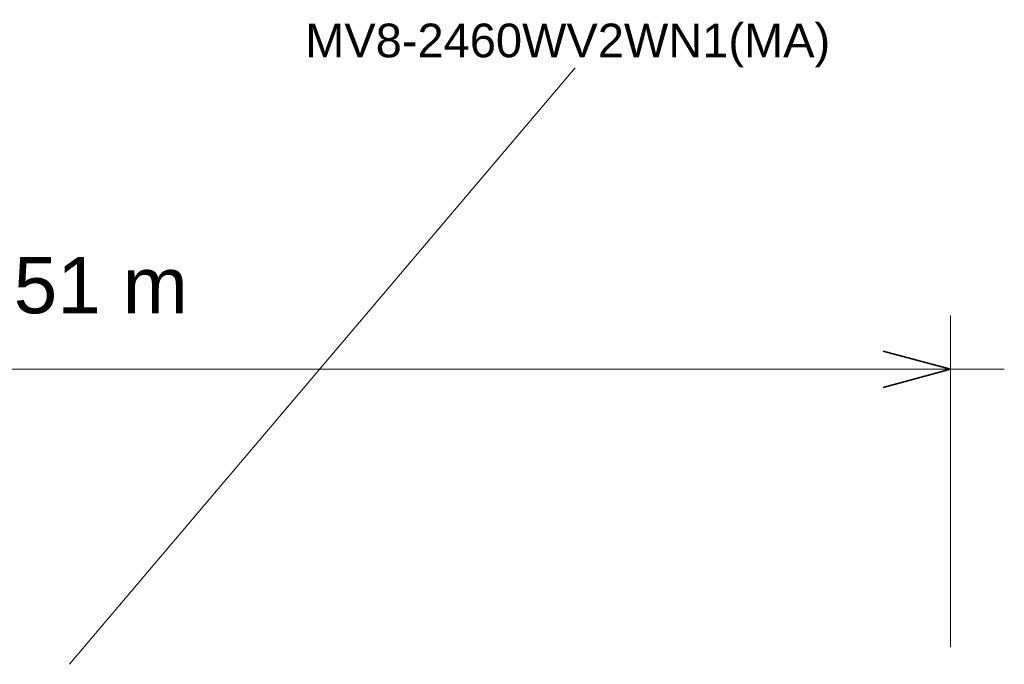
# Model space of a CAD drawing. Header units: millimetres. Extents: x -12740 to 214440, y -11012 to 10812.
# Tile 125 of 168: x -9664 to -6592, y -1949 to 60. Entities that reach past the tile are written whole.
import ezdxf

# ---------------------------------------------------------------- set-up
doc = ezdxf.new("R2010")
doc.units = ezdxf.units.MM
for name, color, linetype, lineweight in [('A-ANNO-DIMS', 211, 'Continuous', 9), ('A-ANNO-DIMS-70', 211, 'Continuous', 9), ('M-EQPM-IDEN', 50, 'Continuous', 9)]:
    doc.layers.add(name, color=color, linetype=linetype, lineweight=lineweight)
doc.styles.add('Arial_1', font='arial.ttf', dxfattribs={"height": 175})
doc.styles.add('Arial_2', font='arial.ttf', dxfattribs={"height": 105})
doc.dimstyles.new('Diagonal_-_2_5_mm_Arial_1', dxfattribs={"dimscale": 304.8, "dimtxt": 178.545395, "dimasz": 0.688976, "dimexe": 0.551181, "dimexo": 0.344488, "dimgap": 0.401903, "dimtad": 1, "dimlfac": 0.001, "dimrnd": 0.01, "dimzin": 0, "dimdsep": 46, "dimtxsty": 'Arial_1', "dimblk1": 'OPEN30', "dimblk2": 'OPEN30', "dimsah": 1, "dimcen": 0.09, "dimdle": 0.551181, "dimazin": 0, "dimtfac": 1, "dimtdec": 4, "dimtix": 1, "dimtmove": 0, "dimatfit": 3, "dimfxl": 1, "dimtvp": 1, "dimtfill": 1, "dimtolj": 1, "dimtzin": 0, "dimarcsym": 2})

# ---------------------------------------------------------------- blocks, each defined once
blk = doc.blocks.new('DIMBLOCK29-PAVIMENTO SUPERIOR TUBULAÇÃO FRIGORIGENA')
at = {"layer": 'A-ANNO-DIMS-70'}
for p, q in [((-12269.3, -1029.9), (-12269.3, -861.9)), ((-6760.4, -1029.9), (-6760.4, -861.9)), ((-12437.3, -1029.9), (-6592.4, -1029.9)), ((-12269.3, -1029.9), (-12269.3, -2046.9)), ((-6760.4, -1029.9), (-6760.4, -1896.4))]:
    blk.add_line(p, q, dxfattribs=at)
at = {"layer": 'A-ANNO-DIMS-70', "lineweight": 35}
for p, q in [((-12269.3, -1029.9), (-12059.3, -973.6)), ((-6760.4, -1029.9), (-6970.4, -973.6)), ((-12269.3, -1029.9), (-12059.3, -1086.1)), ((-6760.4, -1029.9), (-6970.4, -1086.1))]:
    blk.add_line(p, q, dxfattribs=at)
at = {"layer": 'A-ANNO-DIMS-70', "color": 0, "insert": (-9887, -680.2), "char_height": 175, "width": 893.276, "attachment_point": 1, "line_spacing_factor": 0.941778, "style": 'Arial_1', "bg_fill": 3, "box_fill_scale": 1.25, "bg_fill_color": 256, "bg_fill_true_color": 13158600, "bg_fill_transparency": 0}
blk.add_mtext('5.51 m', dxfattribs=at)
blk = doc.blocks.new('_Open30')
at = {"color": 0, "linetype": 'ByBlock', "lineweight": -2}
for p, q in [((-1, 0.268), (0, 0)), ((0, 0), (-1, -0.268)), ((0, 0), (-1, 0))]:
    blk.add_line(p, q, dxfattribs=at)

msp = doc.modelspace()

# ---------------------------------------------------------------- linework, layer by layer
at = {"layer": 'M-EQPM-IDEN'}
msp.add_line((-9509.309, -1949.389), (-7930.839, -89.852), dxfattribs=at)

# ---------------------------------------------------------------- texts
at = {"layer": 'M-EQPM-IDEN', "insert": (-8773.639, 47.822), "char_height": 105, "width": 2037.08794, "attachment_point": 1, "style": 'Arial_2'}
msp.add_mtext('MV8-2460WV2WN1(MA)', dxfattribs=at)

# ---------------------------------------------------------------- next in the draw order: dimensions: what is measured, and where the dimension line sits
at = {"layer": 'A-ANNO-DIMS'}
dim = msp.add_linear_dim(base=(-6760.388, -1029.854), p1=(-12269.309, -2151.889), p2=(-6760.388, -2001.389), dimstyle='Diagonal_-_2_5_mm_Arial_1', override={"dimpost": '<> m', "dimfxl": 5510.976787}, dxfattribs=at)
dim.commit()
dim.dimension.update_dxf_attribs({"geometry": 'DIMBLOCK29-PAVIMENTO SUPERIOR TUBULAÇÃO FRIGORIGENA', "text_midpoint": (-9514.848, -818.003)})

doc.saveas('drawing.dxf')
